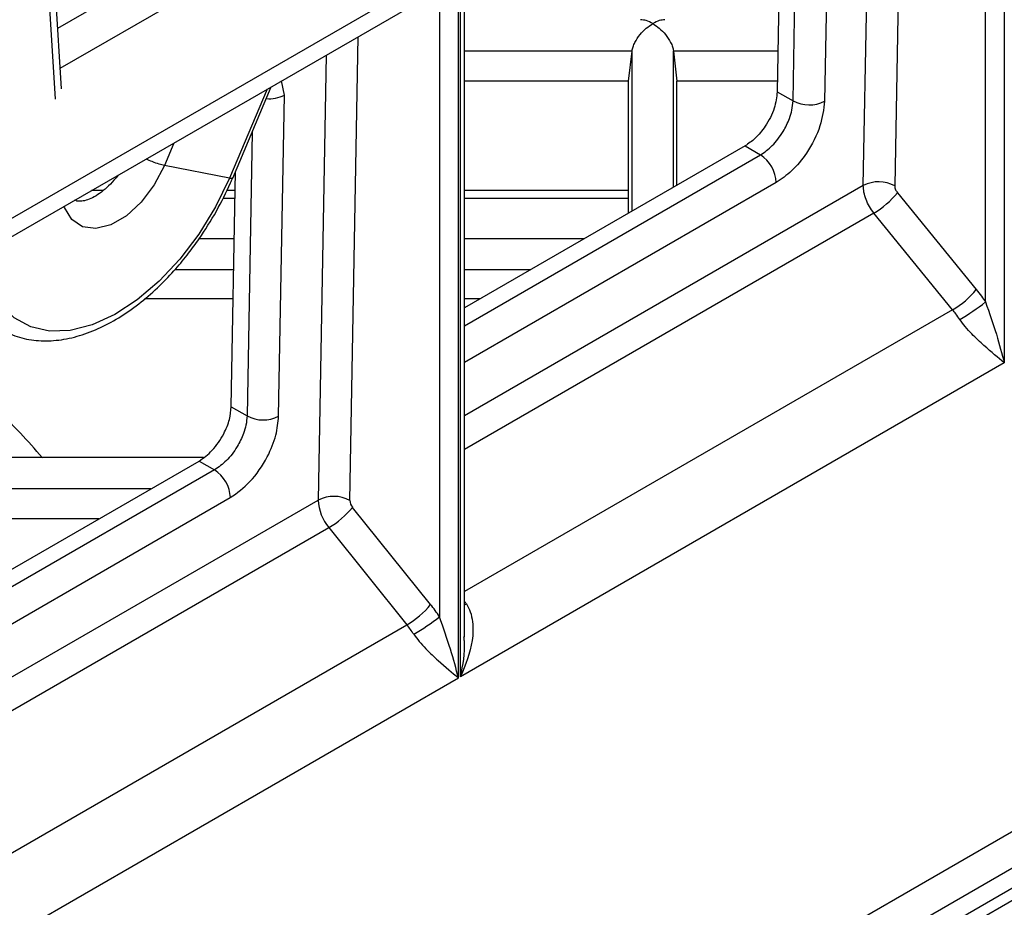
# Model space of a CAD drawing. Header units: millimetres. Extents: x 16 to 503, y 3 to 290.
# Tile 38 of 172: x 112.65 to 117.74, y 73.38 to 77.98. Entities that reach past the tile are written whole.
import ezdxf

# ---------------------------------------------------------------- set-up
doc = ezdxf.new("R2010")
doc.units = ezdxf.units.MM

msp = doc.modelspace()

# ---------------------------------------------------------------- linework, layer by layer
at = {"color": 7, "linetype": 'Continuous', "lineweight": 25}
for p, q in [((106.3021, 73.3086), (123.4903, 83.2311)), ((117.7402, 79.8364), (117.7402, 76.2005)), ((117.6427, 76.5159), (117.6427, 79.6947)), ((112.8346, 77.565), (112.7161, 79.4902)), ((117.2168, 79.5147), (117.1738, 77.1169)), ((117.0113, 77.1184), (117.0526, 79.4199)), ((116.6477, 77.5565), (116.677, 79.2031)), ((116.8404, 79.2161), (116.8109, 77.5546)), ((116.5937, 79.155), (116.5661, 77.6036)), ((112.8459, 77.9327), (113.7125, 78.433)), ((112.8652, 77.6184), (112.8188, 78.3734)), ((114.9176, 74.571), (114.9176, 78.2069)), ((114.9285, 74.5773), (114.9285, 78.2132)), ((112.8587, 77.7248), (113.6183, 78.1633)), ((112.1824, 76.6084), (114.8172, 78.1295)), ((114.9488, 74.7847), (114.9488, 78.1405)), ((114.8197, 78.0655), (114.8197, 74.8878)), ((114.356, 75.4894), (114.3986, 77.8878)), ((115.8154, 77.8141), (114.9488, 77.8141)), ((115.7972, 77.6585), (115.8154, 77.8136)), ((115.8154, 76.9856), (115.8154, 77.8136)), ((116.5698, 77.8141), (116.0295, 77.8141)), ((116.0296, 77.8136), (116.0477, 77.6585)), ((116.0296, 77.1093), (116.0296, 77.8136)), ((114.2337, 77.7926), (114.1928, 75.4913)), ((114.0174, 77.5864), (114.0034, 77.6596)), ((115.7972, 77.6585), (114.9488, 77.6585)), ((115.7972, 76.9751), (115.7972, 77.6585)), ((116.5671, 77.6585), (116.0477, 77.6585)), ((116.0477, 77.1198), (116.0477, 77.6585)), ((113.928, 77.6161), (113.7333, 77.1563)), ((113.7502, 77.1571), (113.9499, 77.6288)), ((116.5661, 77.6036), (116.6477, 77.5565)), ((113.9879, 75.9249), (114.0174, 77.5864)), ((113.8508, 77.3946), (113.8247, 75.9268)), ((113.4466, 77.3382), (113.3973, 77.2218)), ((116.3996, 77.3229), (114.9488, 76.4853)), ((116.3996, 77.3229), (116.4796, 77.2767)), ((114.9488, 76.393), (116.4796, 77.2767)), ((113.7333, 77.1563), (113.3973, 77.2218)), ((113.7431, 75.9739), (113.7647, 77.1914)), ((106.329, 67.166), (123.5171, 77.0885)), ((113.08, 77.0921), (113.0203, 77.0921)), ((113.763, 77.0921), (113.7195, 77.0921)), ((116.5611, 77.1335), (114.9488, 76.2027)), ((117.0113, 77.1184), (114.9488, 75.9277)), ((115.7972, 77.0921), (114.9488, 77.0921)), ((113.6998, 77.0527), (113.7623, 77.0527)), ((114.9488, 77.0527), (115.7972, 77.0527)), ((117.1875, 77.0813), (117.5949, 76.5809)), ((117.0658, 76.9757), (114.9488, 75.7536)), ((117.4732, 76.4753), (117.0658, 76.9757)), ((106.3768, 67.0052), (123.5649, 76.9277)), ((106.4218, 66.9272), (123.61, 76.8496)), ((113.7586, 76.8434), (113.5777, 76.8434)), ((115.5691, 76.8434), (114.9488, 76.8434)), ((106.4378, 66.8735), (123.6259, 76.796)), ((113.7557, 76.6831), (113.4517, 76.6831)), ((115.2913, 76.6831), (114.9488, 76.6831)), ((113.753, 76.5315), (113.2943, 76.5315)), ((115.0288, 76.5315), (114.9488, 76.5315)), ((117.4732, 76.4753), (114.9488, 75.018)), ((117.7402, 76.2005), (114.9285, 74.5773)), ((113.7431, 75.9739), (113.8247, 75.9268)), ((113.5992, 75.7117), (112.1262, 75.7117)), ((112.7584, 75.7184), (112.7673, 75.7117)), ((112.1262, 74.8559), (113.5766, 75.6932)), ((113.5766, 75.6932), (113.6566, 75.6471)), ((113.6566, 75.6471), (112.1262, 74.7636)), ((113.3275, 75.5494), (112.1262, 75.5494)), ((112.1262, 74.5733), (113.7381, 75.5038)), ((112.1262, 74.2982), (114.1928, 75.4913)), ((114.7735, 74.9513), (114.3696, 75.4537)), ((113.0579, 75.3938), (112.1262, 75.3938)), ((112.1262, 74.1241), (114.2472, 75.3486)), ((114.2472, 75.3486), (114.6511, 74.8461)), ((114.9488, 74.9488), (114.9586, 74.9543)), ((112.1262, 73.3886), (114.6511, 74.8461)), ((112.1059, 72.9479), (114.9176, 74.571))]:
    msp.add_line(p, q, dxfattribs=at)
at = {"color": 7, "linetype": 'Continuous', "lineweight": 25, "flags": 128}
for points in [[(113.3973, 77.2218), (113.3447, 77.1214), (113.2775, 77.0325), (113.2008, 76.9619), (113.1205, 76.915), (113.0428, 76.8954), (112.9735, 76.9046), (112.918, 76.9418), (112.8806, 77.0043), (112.8784, 77.0102)], [(113.7333, 77.1563), (113.6616, 77.008), (113.5756, 76.8671), (113.4777, 76.7376), (113.3705, 76.623), (113.257, 76.5265), (113.1404, 76.4508), (113.0238, 76.3979), (112.9106, 76.3693), (112.8037, 76.3658), (112.7062, 76.3875), (112.6208, 76.4338), (112.5498, 76.5034), (112.4952, 76.5945), (112.4585, 76.7044), (112.4478, 76.7616)]]:
    msp.add_lwpolyline(points, dxfattribs=at)
at = {"color": 7, "linetype": 'Continuous', "lineweight": 25}
for centre, radius, start, end in [((113.9396, 77.7345), 0.1673, 264.7575, 297.7098), ((116.7311, 77.7096), 0.1743, 241.4214, 297.2417), ((116.3845, 77.1277), 0.1768, 1.8741, 57.4541), ((117.0911, 76.9632), 0.1745, 61.7366, 117.2093), ((116.8363, 77.3632), 0.4504, 300.6421, 321.2441), ((117.2437, 76.8628), 0.4504, 300.6421, 321.2441), ((116.9035, 77.4565), 1.1963, 300.4688, 308.1638), ((113.9081, 76.0799), 0.1743, 241.4214, 297.2417), ((113.5615, 75.4981), 0.1768, 1.8741, 57.4541), ((114.2726, 75.3363), 0.1743, 61.4214, 117.2417), ((114.4271, 75.4988), 0.2344, 181.8398, 219.8671), ((114.4146, 75.4913), 0.0586, 181.8398, 219.8671), ((114.0265, 75.7293), 0.4401, 300.1044, 321.2295), ((114.4303, 75.2269), 0.4401, 300.1044, 321.2295), ((114.1211, 74.4274), 0.8366, 33.3871, 38.766), ((114.4116, 74.5936), 0.6552, 33.4087, 34.9418), ((114.1493, 74.4432), 0.6436, 33.3871, 38.766), ((114.1421, 75.741), 1.0896, 299.9879, 308.4575)]:
    msp.add_arc(centre, radius, start, end, dxfattribs=at)
for points, knots in [([(115.8154, 77.8141), (115.8168, 77.8212), (115.8196, 77.836), (115.8327, 77.8661), (115.8559, 77.9002), (115.8883, 77.9334), (115.9111, 77.9485), (115.9225, 77.956)], [0, 0, 0, 0, 0.1201, 0.250663, 0.500232, 0.749805, 1, 1, 1, 1]), ([(115.9225, 77.956), (115.911, 77.9621), (115.8891, 77.9737), (115.8691, 77.9752), (115.8596, 77.976)], [0, 0, 0, 0, 0.525069, 1, 1, 1, 1]), ([(115.9853, 77.976), (115.9758, 77.9752), (115.9559, 77.9737), (115.934, 77.9621), (115.9225, 77.956)], [0, 0, 0, 0, 0.47497, 1, 1, 1, 1]), ([(115.9225, 77.956), (115.9339, 77.9485), (115.9567, 77.9334), (115.9891, 77.9002), (116.0123, 77.8661), (116.0254, 77.836), (116.0282, 77.8212), (116.0295, 77.8141)], [0, 0, 0, 0, 0.250213, 0.499781, 0.749343, 0.879894, 1, 1, 1, 1]), ([(115.8154, 77.8136), (115.8154, 77.8137), (115.8154, 77.8139), (115.8154, 77.8141), (115.8154, 77.8141)], [0, 0, 0, 0, 0.560001, 1, 1, 1, 1]), ([(116.0295, 77.8141), (116.0295, 77.814), (116.0296, 77.8139), (116.0296, 77.8137), (116.0296, 77.8136)], [0, 0, 0, 0, 0.559999, 1, 1, 1, 1]), ([(116.5661, 77.6036), (116.5628, 77.5755), (116.5558, 77.5171), (116.5105, 77.429), (116.455, 77.3609), (116.4176, 77.3352), (116.3996, 77.3229)], [0, 0, 0, 0, 0.270287, 0.562462, 0.789757, 1, 1, 1, 1]), ([(116.4796, 77.2767), (116.5004, 77.2913), (116.5322, 77.3134), (116.5708, 77.3586), (116.6026, 77.4051), (116.6275, 77.4572), (116.6439, 77.5117), (116.6464, 77.5409), (116.6477, 77.5565)], [0, 0, 0, 0, 0.242471, 0.369402, 0.499763, 0.709645, 0.844868, 1, 1, 1, 1]), ([(116.8109, 77.5546), (116.8058, 77.5125), (116.7954, 77.4248), (116.7275, 77.2927), (116.6442, 77.1906), (116.5881, 77.152), (116.5611, 77.1335)], [0, 0, 0, 0, 0.270287, 0.562462, 0.789757, 1, 1, 1, 1]), ([(113.3973, 77.2218), (113.389, 77.2238), (113.3716, 77.228), (113.3364, 77.2405), (113.3134, 77.2507), (113.303, 77.2553)], [0, 0, 0, 0, 0.335329, 0.699246, 1, 1, 1, 1]), ([(113.1576, 77.1714), (113.1576, 77.1713), (113.1511, 77.1616), (113.1313, 77.14), (113.0998, 77.1066), (113.0617, 77.0762), (113.0246, 77.0538), (112.9906, 77.0404), (112.9628, 77.0358), (112.9446, 77.0373), (112.9377, 77.041), (112.9347, 77.0427)], [0, 0, 0, 0, 0.000502, 0.080001, 0.208697, 0.337371, 0.470178, 0.603883, 0.740033, 0.883989, 1, 1, 1, 1]), ([(113.6664, 76.9858), (113.6922, 77.0341), (113.7223, 77.0905), (113.7464, 77.1487), (113.7499, 77.1571)], [0, 0, 0, 0, 0.857382, 1, 1, 1, 1]), ([(113.7499, 77.1572), (113.7488, 77.1561), (113.7467, 77.1542), (113.7375, 77.1557), (113.7333, 77.1563)], [0, 0, 0, 0, 0.5408015, 1, 1, 1, 1]), ([(117.1738, 77.1169), (117.174, 77.1137), (117.1743, 77.1072), (117.1785, 77.0944), (117.1841, 77.0862), (117.1875, 77.0813)], [0, 0, 0, 0, 0.276389, 0.56277, 1, 1, 1, 1]), ([(112.3272, 76.6831), (112.3274, 76.6824), (112.3349, 76.6473), (112.362, 76.5853), (112.4101, 76.4997), (112.4746, 76.4271), (112.554, 76.3688), (112.6459, 76.3301), (112.7462, 76.3126), (112.8507, 76.3158), (112.9586, 76.3391), (113.0672, 76.3811), (113.174, 76.44), (113.2764, 76.5131), (113.3708, 76.5961), (113.4526, 76.6817), (113.5203, 76.7636), (113.5926, 76.8616), (113.6374, 76.937), (113.6664, 76.9858)], [0, 0, 0, 0, 0.001182, 0.062203, 0.124144, 0.18723, 0.252145, 0.320264, 0.385431, 0.451527, 0.518168, 0.584658, 0.650406, 0.71482, 0.777024, 0.834143, 0.882106, 0.923744, 1, 1, 1, 1]), ([(117.5949, 76.5809), (117.6042, 76.5692), (117.6208, 76.5482), (117.636, 76.5258), (117.6427, 76.5159)], [0, 0, 0, 0, 0.560001, 1, 1, 1, 1]), ([(117.5101, 76.4254), (117.5035, 76.4351), (117.4917, 76.4522), (117.4789, 76.4683), (117.4732, 76.4753)], [0, 0, 0, 0, 0.5599988, 1, 1, 1, 1]), ([(117.6427, 76.5159), (117.6628, 76.4586), (117.7032, 76.3437), (117.7278, 76.2482), (117.7402, 76.2005)], [0, 0, 0, 0, 0.499386, 1, 1, 1, 1]), ([(117.7402, 76.2005), (117.7075, 76.228), (117.6583, 76.2693), (117.5821, 76.3396), (117.5385, 76.3862), (117.5191, 76.4129), (117.5101, 76.4254)], [0, 0, 0, 0, 0.498555, 0.748535, 0.882296, 1, 1, 1, 1]), ([(112.7643, 75.7117), (112.7279, 75.7538), (112.6489, 75.8452), (112.5599, 75.9315), (112.5119, 75.9781)], [0, 0, 0, 0, 0.4606197, 1, 1, 1, 1]), ([(113.5766, 75.6932), (113.5998, 75.7099), (113.648, 75.7445), (113.7037, 75.8265), (113.7366, 75.9077), (113.741, 75.9524), (113.7431, 75.9739)], [0, 0, 0, 0, 0.270236, 0.562396, 0.789716, 1, 1, 1, 1]), ([(113.8247, 75.9268), (113.8234, 75.9112), (113.8209, 75.882), (113.8045, 75.8275), (113.7796, 75.7754), (113.7478, 75.7289), (113.7092, 75.6838), (113.6774, 75.6616), (113.6566, 75.6471)], [0, 0, 0, 0, 0.155132, 0.290355, 0.500237, 0.630598, 0.757529, 1, 1, 1, 1]), ([(113.7381, 75.5038), (113.7729, 75.5288), (113.8453, 75.5807), (113.9287, 75.7038), (113.9782, 75.8255), (113.9847, 75.8927), (113.9879, 75.9249)], [0, 0, 0, 0, 0.270236, 0.562396, 0.789716, 1, 1, 1, 1]), ([(114.9586, 74.9543), (114.966, 74.9408), (114.9818, 74.9119), (114.9947, 74.8471), (114.9915, 74.7303), (114.9537, 74.6385), (114.9285, 74.5773)], [0, 0, 0, 0, 0.117677, 0.25144, 0.501442, 1, 1, 1, 1]), ([(114.9176, 74.571), (114.9052, 74.619), (114.8805, 74.7148), (114.8399, 74.8302), (114.8197, 74.8878)], [0, 0, 0, 0, 0.500642, 1, 1, 1, 1]), ([(114.6866, 74.7973), (114.6957, 74.7847), (114.715, 74.7578), (114.7588, 74.7109), (114.8354, 74.6402), (114.8847, 74.5987), (114.9176, 74.571)], [0, 0, 0, 0, 0.117681, 0.25144, 0.501442, 1, 1, 1, 1]), ([(114.9285, 74.5773), (114.941, 74.6378), (114.955, 74.7055), (114.9468, 74.7765), (114.9459, 74.7841)], [0, 0, 0, 0, 0.8925654, 1, 1, 1, 1])]:
    msp.add_open_spline(points, degree=3, knots=knots, dxfattribs=at)
msp.add_open_spline([(117.0658, 76.9757), (117.0578, 76.9867), (117.0418, 77.0086), (117.0244, 77.046), (117.013, 77.0839), (117.0119, 77.1069), (117.0113, 77.1184)], degree=3, dxfattribs=at)

doc.saveas('drawing.dxf')
